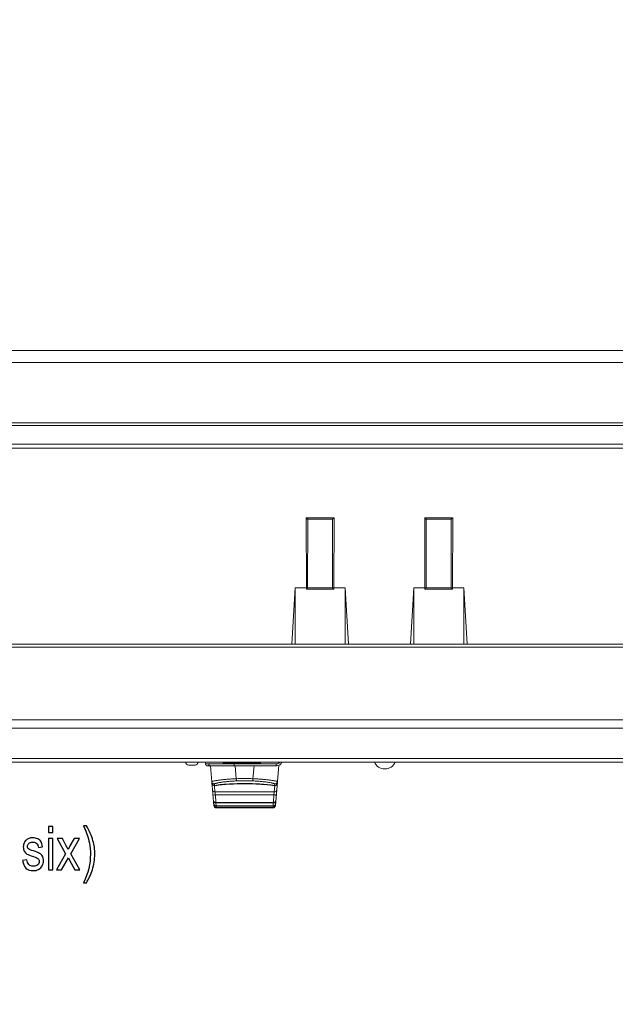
# Model space of a CAD drawing. Header units: centimetres. Extents: x -21 to 21, y -29.7 to 29.7.
# Tile 31 of 93: x 1.7 to 6.4, y -25.4 to -17.5. Entities that reach past the tile are written whole.
import ezdxf

# ---------------------------------------------------------------- set-up
doc = ezdxf.new("R2010")
doc.units = ezdxf.units.CM
doc.header["$MEASUREMENT"] = 0

msp = doc.modelspace()

# ---------------------------------------------------------------- linework, layer by layer
at = {"color": 8, "lineweight": 5}
msp.add_open_spline([(-21.00035, -29.70651), (-21.00035, -29.70651), (20.99965, -29.70651), (20.99965, -29.70651), (20.99965, -29.70651), (20.99965, 29.69349), (20.99965, 29.69349), (20.99965, 29.69349), (-21.00035, 29.69349), (-21.00035, 29.69349), (-21.00035, 29.69349), (-21.00035, -29.70651), (-21.00035, -29.70651)], degree=3, knots=[0, 0, 0, 0, 0.25, 0.25, 0.25, 0.5, 0.5, 0.5, 0.75, 0.75, 0.75, 1, 1, 1, 1], dxfattribs=at)
at = {"lineweight": 5}
for points in [[(-10.6497, -20.18963), (-10.6497, -20.18963), (9.49762, -20.18963), (9.49762, -20.18963)], [(9.1481, -20.28439), (9.1481, -20.28439), (-10.30018, -20.28439), (-10.30018, -20.28439)], [(-10.75496, -20.78963), (-10.75496, -20.78963), (9.60288, -20.78963), (9.60288, -20.78963)], [(-10.32555, -20.76858), (-10.32555, -20.76858), (9.17347, -20.76858), (9.17347, -20.76858)], [(-10.72336, -20.93963), (-10.72336, -20.93963), (9.57128, -20.93963), (9.57128, -20.93963)], [(-10.50336, -20.96963), (-10.50336, -20.96963), (9.35128, -20.96963), (9.35128, -20.96963)], [(3.96348, -22.08963), (3.96348, -22.08963), (3.96194, -21.5276), (3.96194, -21.5276)], [(3.96231, -21.5276), (3.96231, -21.5276), (4.18561, -21.5276), (4.18561, -21.5276)], [(3.9739, -21.53963), (3.9739, -21.53963), (3.96231, -21.5276), (3.96231, -21.5276)], [(3.97396, -21.53963), (3.97396, -21.53963), (3.97371, -22.08988), (3.97371, -22.08988)], [(4.17402, -21.53963), (4.17402, -21.53963), (3.9739, -21.53963), (3.9739, -21.53963)], [(4.17396, -21.53963), (4.17396, -21.53963), (4.18598, -21.5276), (4.18598, -21.5276)], [(4.17421, -22.08988), (4.17421, -22.08988), (4.17396, -21.53963), (4.17396, -21.53963)], [(4.18598, -21.5276), (4.18598, -21.5276), (4.18444, -22.08963), (4.18444, -22.08963)], [(4.91348, -22.08963), (4.91348, -22.08963), (4.91194, -21.5276), (4.91194, -21.5276)], [(4.91194, -21.5276), (4.91194, -21.5276), (4.92396, -21.53963), (4.92396, -21.53963)], [(5.13521, -21.5276), (5.13521, -21.5276), (4.91271, -21.5276), (4.91271, -21.5276)], [(4.92383, -21.53963), (4.92383, -21.53963), (5.12409, -21.53963), (5.12409, -21.53963)], [(4.92383, -22.08988), (4.92383, -22.08988), (4.92383, -21.53963), (4.92383, -21.53963)], [(5.13561, -21.5276), (5.13561, -21.5276), (5.12402, -21.53963), (5.12402, -21.53963)], [(5.12409, -21.53963), (5.12409, -21.53963), (5.12409, -22.08988), (5.12409, -22.08988)], [(5.13598, -21.5276), (5.13598, -21.5276), (5.13444, -22.08963), (5.13444, -22.08963)], [(3.84672, -22.53963), (3.84672, -22.53963), (3.87396, -22.08963), (3.87396, -22.08963)], [(3.96271, -22.08963), (3.96271, -22.08963), (3.87396, -22.08963), (3.87396, -22.08963)], [(3.87396, -22.08963), (3.87396, -22.08963), (3.87396, -22.53963), (3.87396, -22.53963)], [(3.96349, -22.1001), (3.96349, -22.1001), (3.96348, -22.08963), (3.96348, -22.08963)], [(3.97371, -22.08988), (3.97371, -22.08988), (3.96349, -22.1001), (3.96349, -22.1001)], [(4.18443, -22.1001), (4.18443, -22.1001), (3.96349, -22.1001), (3.96349, -22.1001)], [(3.97377, -22.08988), (3.97377, -22.08988), (4.17415, -22.08988), (4.17415, -22.08988)], [(4.17415, -22.08988), (4.17415, -22.08988), (4.18443, -22.1001), (4.18443, -22.1001)], [(4.18443, -22.1001), (4.18444, -22.09661), (4.18481, -22.09312), (4.18481, -22.08963)], [(4.27396, -22.08963), (4.27396, -22.08963), (4.18521, -22.08963), (4.18521, -22.08963)], [(4.27396, -22.08963), (4.27396, -22.08963), (4.3012, -22.53963), (4.3012, -22.53963)], [(4.27396, -22.53963), (4.27396, -22.53963), (4.27396, -22.08963), (4.27396, -22.08963)], [(4.79672, -22.53963), (4.79672, -22.53963), (4.82396, -22.08963), (4.82396, -22.08963)], [(4.91271, -22.08963), (4.91271, -22.08963), (4.82396, -22.08963), (4.82396, -22.08963)], [(4.82396, -22.08963), (4.82396, -22.08963), (4.82396, -22.53963), (4.82396, -22.53963)], [(4.91349, -22.1001), (4.91349, -22.1001), (4.91348, -22.08963), (4.91348, -22.08963)], [(4.91349, -22.1001), (4.91349, -22.1001), (4.92377, -22.08988), (4.92377, -22.08988)], [(5.13443, -22.1001), (5.13443, -22.1001), (4.91349, -22.1001), (4.91349, -22.1001)], [(5.12409, -22.08988), (5.12409, -22.08988), (4.92383, -22.08988), (4.92383, -22.08988)], [(5.13443, -22.1001), (5.13443, -22.1001), (5.12421, -22.08988), (5.12421, -22.08988)], [(5.13443, -22.1001), (5.13444, -22.09661), (5.13481, -22.09312), (5.13481, -22.08963)], [(5.22396, -22.08963), (5.22396, -22.08963), (5.13521, -22.08963), (5.13521, -22.08963)], [(5.22396, -22.08963), (5.22396, -22.08963), (5.2512, -22.53963), (5.2512, -22.53963)], [(5.22396, -22.53963), (5.22396, -22.53963), (5.22396, -22.08963), (5.22396, -22.08963)], [(-9.93272, -22.53963), (-9.93272, -22.53963), (8.78064, -22.53963), (8.78064, -22.53963)], [(8.7636, -22.56463), (8.7636, -22.56463), (-9.91568, -22.56463), (-9.91568, -22.56463)], [(-9.23615, -23.14522), (-9.23615, -23.14522), (8.08407, -23.14522), (8.08407, -23.14522)], [(8.08206, -23.21251), (8.08206, -23.21251), (-9.23413, -23.21251), (-9.23413, -23.21251)], [(-9.52757, -23.48463), (-9.52757, -23.48463), (8.37549, -23.48463), (8.37549, -23.48463)], [(-9.23413, -23.45717), (-9.23413, -23.45717), (8.08206, -23.45717), (8.08206, -23.45717)], [(3.15533, -23.49963), (3.15533, -23.49963), (3.15533, -23.48463), (3.15533, -23.48463)], [(3.29628, -23.49463), (3.29628, -23.49463), (3.29628, -23.48463), (3.29628, -23.48463)], [(3.29628, -23.49463), (3.29628, -23.49463), (3.59628, -23.49463), (3.59628, -23.49463)], [(3.38533, -23.51463), (3.38533, -23.51463), (3.38533, -23.49463), (3.38533, -23.49463)], [(3.44628, -23.48463), (3.44628, -23.48463), (3.44628, -23.49463), (3.44628, -23.49463)], [(3.59628, -23.49463), (3.59628, -23.49463), (3.59628, -23.48463), (3.59628, -23.48463)], [(3.72232, -23.49962), (3.72894, -23.49961), (3.7358, -23.49758), (3.74136, -23.49398)], [(3.74136, -23.49398), (3.74316, -23.49282), (3.74485, -23.49149), (3.74641, -23.49001)], [(3.76211, -23.4949), (3.75777, -23.50061), (3.75203, -23.50547), (3.74568, -23.50881)], [(3.74641, -23.49001), (3.74812, -23.48838), (3.74967, -23.48657), (3.75102, -23.48463)], [(3.76211, -23.4949), (3.7644, -23.49188), (3.76634, -23.48862), (3.76789, -23.48517)], [(3.02146, -23.50963), (3.02146, -23.50963), (3.07146, -23.50963), (3.07146, -23.50963)], [(3.15533, -23.49963), (3.15533, -23.49963), (3.60999, -23.49963), (3.60999, -23.49963)], [(3.72232, -23.51463), (3.72232, -23.51463), (3.17033, -23.51463), (3.17033, -23.51463)], [(3.19406, -23.51463), (3.19406, -23.51463), (3.222, -23.83397), (3.222, -23.83397)], [(3.40231, -23.61764), (3.40231, -23.61764), (3.3933, -23.51463), (3.3933, -23.51463)], [(3.54442, -23.51463), (3.54442, -23.51463), (3.5354, -23.61765), (3.5354, -23.61765)], [(3.60999, -23.49963), (3.60999, -23.49963), (3.72232, -23.49962), (3.72232, -23.49962)], [(3.71572, -23.83397), (3.71572, -23.83397), (3.74413, -23.5092), (3.74413, -23.5092)], [(3.72232, -23.49962), (3.72232, -23.49962), (3.72232, -23.51463), (3.72232, -23.51463)], [(3.72232, -23.51461), (3.7235, -23.51461), (3.72469, -23.51457), (3.72588, -23.51448)], [(3.74568, -23.50881), (3.7396, -23.51201), (3.73273, -23.51397), (3.72588, -23.51448)], [(3.5354, -23.61765), (3.49105, -23.61615), (3.44666, -23.61615), (3.40231, -23.61765)], [(3.53474, -23.63586), (3.49083, -23.6344), (3.44688, -23.6344), (3.40297, -23.63585)], [(3.23129, -23.67345), (3.22971, -23.67368), (3.22813, -23.67391), (3.22655, -23.67415)], [(3.22655, -23.67415), (3.22655, -23.67415), (3.23094, -23.72403), (3.23094, -23.72403)], [(3.22844, -23.66799), (3.22852, -23.66906), (3.2286, -23.67013), (3.22868, -23.6712)], [(3.23094, -23.72403), (3.23094, -23.72403), (3.70677, -23.72403), (3.70677, -23.72403)], [(3.70677, -23.72403), (3.70677, -23.72403), (3.70287, -23.74624), (3.70287, -23.74624)], [(3.71113, -23.67453), (3.70953, -23.67429), (3.70794, -23.67405), (3.70635, -23.67382)], [(3.71113, -23.67453), (3.71113, -23.67453), (3.70677, -23.72403), (3.70677, -23.72403)], [(3.70898, -23.67157), (3.70907, -23.67043), (3.70915, -23.66928), (3.70923, -23.66813)], [(3.71006, -23.65956), (3.71006, -23.65956), (3.70923, -23.66813), (3.70923, -23.66813)], [(3.21818, -23.79036), (3.21908, -23.80069), (3.22773, -23.80861), (3.2381, -23.80861)], [(3.21904, -23.80016), (3.21911, -23.801), (3.21924, -23.80185), (3.21942, -23.80268)], [(3.23799, -23.81149), (3.23594, -23.81155), (3.23388, -23.81146), (3.23185, -23.81116)], [(3.70288, -23.74624), (3.70288, -23.74624), (3.23483, -23.74624), (3.23483, -23.74624)], [(3.23483, -23.74624), (3.23483, -23.74624), (3.2381, -23.80861), (3.2381, -23.80861)], [(3.23799, -23.81149), (3.23839, -23.81147), (3.23879, -23.81145), (3.23919, -23.81143)], [(3.69961, -23.80861), (3.69961, -23.80861), (3.2381, -23.80861), (3.2381, -23.80861)], [(3.23919, -23.81143), (3.23919, -23.81143), (3.23869, -23.80861), (3.23869, -23.80861)], [(3.23919, -23.81143), (3.23919, -23.81143), (3.69853, -23.81143), (3.69853, -23.81143)], [(3.23919, -23.81143), (3.23919, -23.81143), (3.24044, -23.83533), (3.24044, -23.83533)], [(3.69727, -23.83533), (3.69727, -23.83533), (3.69853, -23.81143), (3.69853, -23.81143)], [(3.69906, -23.80835), (3.69906, -23.80835), (3.69853, -23.81143), (3.69853, -23.81143)], [(3.69904, -23.80851), (3.69904, -23.80851), (3.69853, -23.81143), (3.69853, -23.81143)], [(3.69853, -23.81143), (3.69892, -23.81145), (3.69932, -23.81147), (3.69972, -23.81149)], [(3.69961, -23.80861), (3.69961, -23.80861), (3.70288, -23.74624), (3.70288, -23.74624)], [(3.69961, -23.80861), (3.70998, -23.80861), (3.71863, -23.80069), (3.71953, -23.79036)], [(3.69972, -23.81149), (3.70177, -23.81155), (3.70383, -23.81146), (3.70586, -23.81116)], [(3.7172, -23.81697), (3.7172, -23.81697), (3.71845, -23.80273), (3.71845, -23.80273)], [(3.71829, -23.80267), (3.71847, -23.80184), (3.7186, -23.801), (3.71867, -23.80016)], [(3.22052, -23.81707), (3.22142, -23.8274), (3.23007, -23.83533), (3.24044, -23.83533)], [(3.22147, -23.82793), (3.22147, -23.82793), (3.2214, -23.82713), (3.2214, -23.82713)], [(3.22197, -23.83364), (3.22197, -23.83364), (3.22151, -23.82837), (3.22151, -23.82837)], [(3.22151, -23.82837), (3.22241, -23.8387), (3.23106, -23.84663), (3.24143, -23.84663)], [(3.222, -23.83397), (3.2229, -23.8443), (3.23155, -23.85223), (3.24192, -23.85223)], [(3.69727, -23.83533), (3.69727, -23.83533), (3.24044, -23.83533), (3.24044, -23.83533)], [(3.24084, -23.83533), (3.24084, -23.83533), (3.24143, -23.84663), (3.24143, -23.84663)], [(3.24085, -23.83553), (3.24085, -23.83553), (3.24143, -23.84663), (3.24143, -23.84663)], [(3.69628, -23.84663), (3.69628, -23.84663), (3.24143, -23.84663), (3.24143, -23.84663)], [(3.24163, -23.84663), (3.24163, -23.84663), (3.24169, -23.84777), (3.24169, -23.84777)], [(3.24164, -23.84685), (3.24164, -23.84685), (3.24192, -23.85223), (3.24192, -23.85223)], [(3.24169, -23.84777), (3.24169, -23.84777), (3.24192, -23.85223), (3.24192, -23.85223)], [(3.69579, -23.85223), (3.69579, -23.85223), (3.24192, -23.85223), (3.24192, -23.85223)], [(3.69579, -23.85223), (3.70616, -23.85223), (3.71481, -23.8443), (3.71572, -23.83397)], [(3.69579, -23.85223), (3.69579, -23.85223), (3.69609, -23.84662), (3.69609, -23.84662)], [(3.69628, -23.84663), (3.70665, -23.84663), (3.7153, -23.8387), (3.71621, -23.82837)], [(3.69628, -23.84663), (3.69628, -23.84663), (3.69688, -23.83533), (3.69688, -23.83533)], [(3.69727, -23.83533), (3.70764, -23.83533), (3.71629, -23.8274), (3.7172, -23.81707)], [(3.71574, -23.83373), (3.71574, -23.83373), (3.71621, -23.82837), (3.71621, -23.82837)], [(3.71622, -23.82821), (3.71622, -23.82821), (3.71719, -23.81708), (3.71719, -23.81708)]]:
    msp.add_open_spline(points, degree=3, dxfattribs=at)
for points, knots in [([(2.99646, -23.48463), (2.99646, -23.49126), (2.99909, -23.49762), (3.00378, -23.50231), (3.00847, -23.50699), (3.01483, -23.50963), (3.02146, -23.50963)], [0, 0, 0, 0, 0.5, 0.5, 0.5, 1, 1, 1, 1]), ([(3.07146, -23.50963), (3.07809, -23.50963), (3.08445, -23.50699), (3.08914, -23.50231), (3.09383, -23.49762), (3.09646, -23.49126), (3.09646, -23.48463)], [0, 0, 0, 0, 0.5, 0.5, 0.5, 1, 1, 1, 1]), ([(4.50811, -23.48476), (4.52267, -23.51809), (4.55559, -23.53963), (4.59196, -23.53963), (4.62833, -23.53963), (4.66125, -23.51809), (4.67581, -23.48476)], [0, 0, 0, 0, 0.5, 0.5, 0.5, 1, 1, 1, 1]), ([(3.15533, -23.49963), (3.15533, -23.50791), (3.16205, -23.51463), (3.17033, -23.51463), (3.17862, -23.51463), (3.18533, -23.50791), (3.18533, -23.49963)], [0, 0, 0, 0, 0.5, 0.5, 0.5, 1, 1, 1, 1]), ([(3.20514, -23.64134), (3.20513, -23.6412), (3.20524, -23.64106), (3.20535, -23.64095), (3.20555, -23.64075), (3.20579, -23.64062), (3.20602, -23.6405), (3.20689, -23.64007), (3.20783, -23.63974), (3.20877, -23.63944), (3.2103, -23.63895), (3.21183, -23.63854), (3.21337, -23.63815), (3.21549, -23.63763), (3.21763, -23.63714), (3.21977, -23.63669), (3.22248, -23.63611), (3.22519, -23.63557), (3.22791, -23.63505), (3.23118, -23.63444), (3.23446, -23.63385), (3.23773, -23.6333), (3.24153, -23.63265), (3.24534, -23.63204), (3.24915, -23.63145), (3.25344, -23.63079), (3.25774, -23.63016), (3.26205, -23.62955), (3.27197, -23.62817), (3.2819, -23.62693), (3.29185, -23.6258), (3.30324, -23.62451), (3.31464, -23.62338), (3.32606, -23.62239), (3.33848, -23.6213), (3.35092, -23.62038), (3.36337, -23.6196), (3.37634, -23.61879), (3.38932, -23.61814), (3.40231, -23.61764)], [0, 0, 0, 0, 0.0769231, 0.0769231, 0.0769231, 0.1538462, 0.1538462, 0.1538462, 0.2307692, 0.2307692, 0.2307692, 0.3076923, 0.3076923, 0.3076923, 0.3846154, 0.3846154, 0.3846154, 0.4615385, 0.4615385, 0.4615385, 0.5384615, 0.5384615, 0.5384615, 0.6153846, 0.6153846, 0.6153846, 0.6923077, 0.6923077, 0.6923077, 0.7692308, 0.7692308, 0.7692308, 0.8461538, 0.8461538, 0.8461538, 0.9230769, 0.9230769, 0.9230769, 1, 1, 1, 1]), ([(3.22763, -23.65941), (3.22509, -23.65974), (3.22247, -23.65957), (3.21997, -23.65891), (3.21726, -23.6582), (3.21471, -23.65691), (3.21253, -23.65516), (3.21035, -23.65341), (3.20854, -23.6512), (3.20726, -23.6487), (3.20609, -23.64641), (3.20537, -23.64389), (3.20514, -23.64134)], [0, 0, 0, 0, 0.25, 0.25, 0.25, 0.5, 0.5, 0.5, 0.75, 0.75, 0.75, 1, 1, 1, 1]), ([(3.22868, -23.6712), (3.22603, -23.67155), (3.22328, -23.67135), (3.22069, -23.67063), (3.2181, -23.6699), (3.21566, -23.66865), (3.21357, -23.66697), (3.21148, -23.66529), (3.20972, -23.66318), (3.20846, -23.66081), (3.20719, -23.65843), (3.20641, -23.65579), (3.20618, -23.65314)], [0, 0, 0, 0, 0.25, 0.25, 0.25, 0.5, 0.5, 0.5, 0.75, 0.75, 0.75, 1, 1, 1, 1]), ([(3.22763, -23.65941), (3.22759, -23.65899), (3.228, -23.65868), (3.22839, -23.65841), (3.22923, -23.65784), (3.22999, -23.65752), (3.2308, -23.65721), (3.23208, -23.65671), (3.23347, -23.65624), (3.23485, -23.65582), (3.23674, -23.65523), (3.23861, -23.65473), (3.2405, -23.65426), (3.24288, -23.65366), (3.24529, -23.65309), (3.24771, -23.65256), (3.2506, -23.65192), (3.2535, -23.65132), (3.25641, -23.65075), (3.26357, -23.64935), (3.27076, -23.64812), (3.27797, -23.647), (3.28678, -23.64562), (3.29561, -23.64441), (3.30446, -23.64332), (3.31459, -23.64207), (3.32475, -23.64099), (3.33491, -23.64005), (3.34599, -23.63904), (3.35709, -23.6382), (3.3682, -23.63751), (3.37978, -23.63679), (3.39137, -23.63624), (3.40297, -23.63585)], [0, 0, 0, 0, 0.0909091, 0.0909091, 0.0909091, 0.1818182, 0.1818182, 0.1818182, 0.2727273, 0.2727273, 0.2727273, 0.3636364, 0.3636364, 0.3636364, 0.4545455, 0.4545455, 0.4545455, 0.5454545, 0.5454545, 0.5454545, 0.6363636, 0.6363636, 0.6363636, 0.7272727, 0.7272727, 0.7272727, 0.8181818, 0.8181818, 0.8181818, 0.9090909, 0.9090909, 0.9090909, 1, 1, 1, 1]), ([(3.40297, -23.63585), (3.40292, -23.63534), (3.40291, -23.63483), (3.4029, -23.63431), (3.40286, -23.63297), (3.4028, -23.63162), (3.40275, -23.63027), (3.40257, -23.62607), (3.40245, -23.62185), (3.40231, -23.61765)], [0, 0, 0, 0, 0.3333333, 0.3333333, 0.3333333, 0.6666667, 0.6666667, 0.6666667, 1, 1, 1, 1]), ([(3.53474, -23.63586), (3.53478, -23.63537), (3.5348, -23.63488), (3.53481, -23.63439), (3.53485, -23.63308), (3.53491, -23.63176), (3.53496, -23.63045), (3.53513, -23.62618), (3.53526, -23.62191), (3.5354, -23.61765)], [0, 0, 0, 0, 0.3333333, 0.3333333, 0.3333333, 0.6666667, 0.6666667, 0.6666667, 1, 1, 1, 1]), ([(3.53474, -23.63586), (3.54634, -23.63625), (3.55793, -23.6368), (3.56951, -23.63752), (3.58062, -23.63821), (3.59172, -23.63905), (3.6028, -23.64007), (3.61297, -23.64101), (3.62312, -23.6421), (3.63325, -23.64335), (3.6421, -23.64444), (3.65093, -23.64566), (3.65974, -23.64705), (3.66695, -23.64818), (3.67414, -23.64942), (3.68129, -23.65083), (3.6842, -23.6514), (3.6871, -23.652), (3.68999, -23.65265), (3.6924, -23.65318), (3.69481, -23.65375), (3.6972, -23.65436), (3.69909, -23.65484), (3.70096, -23.65535), (3.70285, -23.65593), (3.70422, -23.65636), (3.70561, -23.65684), (3.70689, -23.65734), (3.7077, -23.65766), (3.70847, -23.65798), (3.7093, -23.65856), (3.70969, -23.65883), (3.7101, -23.65915), (3.71005, -23.65957)], [0, 0, 0, 0, 0.0909091, 0.0909091, 0.0909091, 0.1818182, 0.1818182, 0.1818182, 0.2727273, 0.2727273, 0.2727273, 0.3636364, 0.3636364, 0.3636364, 0.4545455, 0.4545455, 0.4545455, 0.5454545, 0.5454545, 0.5454545, 0.6363636, 0.6363636, 0.6363636, 0.7272727, 0.7272727, 0.7272727, 0.8181818, 0.8181818, 0.8181818, 0.9090909, 0.9090909, 0.9090909, 1, 1, 1, 1]), ([(3.73256, -23.6415), (3.73257, -23.64135), (3.73246, -23.64122), (3.73235, -23.64111), (3.73215, -23.6409), (3.73192, -23.64077), (3.73168, -23.64065), (3.73082, -23.64021), (3.72988, -23.63988), (3.72893, -23.63957), (3.72741, -23.63908), (3.72588, -23.63866), (3.72434, -23.63827), (3.72222, -23.63774), (3.72008, -23.63725), (3.71794, -23.63679), (3.71523, -23.63621), (3.71252, -23.63566), (3.7098, -23.63515), (3.70653, -23.63452), (3.70326, -23.63394), (3.69998, -23.63337), (3.69618, -23.63272), (3.69238, -23.6321), (3.68857, -23.63151), (3.68428, -23.63085), (3.67997, -23.63021), (3.67567, -23.62961), (3.66575, -23.62821), (3.65581, -23.62696), (3.64586, -23.62583), (3.63447, -23.62454), (3.62307, -23.62341), (3.61165, -23.62241), (3.59922, -23.62132), (3.58678, -23.62039), (3.57434, -23.61961), (3.56137, -23.6188), (3.54839, -23.61815), (3.5354, -23.61765)], [0, 0, 0, 0, 0.0769231, 0.0769231, 0.0769231, 0.1538462, 0.1538462, 0.1538462, 0.2307692, 0.2307692, 0.2307692, 0.3076923, 0.3076923, 0.3076923, 0.3846154, 0.3846154, 0.3846154, 0.4615385, 0.4615385, 0.4615385, 0.5384615, 0.5384615, 0.5384615, 0.6153846, 0.6153846, 0.6153846, 0.6923077, 0.6923077, 0.6923077, 0.7692308, 0.7692308, 0.7692308, 0.8461538, 0.8461538, 0.8461538, 0.9230769, 0.9230769, 0.9230769, 1, 1, 1, 1]), ([(3.70898, -23.67157), (3.71163, -23.67192), (3.71439, -23.67173), (3.71698, -23.671), (3.71958, -23.67028), (3.72201, -23.66902), (3.72411, -23.66734), (3.72621, -23.66566), (3.72796, -23.66355), (3.72923, -23.66117), (3.7305, -23.6588), (3.73128, -23.65615), (3.73151, -23.65349)], [0, 0, 0, 0, 0.25, 0.25, 0.25, 0.5, 0.5, 0.5, 0.75, 0.75, 0.75, 1, 1, 1, 1]), ([(3.71006, -23.65957), (3.71259, -23.6599), (3.71522, -23.65973), (3.71771, -23.65908), (3.72043, -23.65837), (3.72298, -23.65708), (3.72516, -23.65533), (3.72735, -23.65358), (3.72915, -23.65136), (3.73043, -23.64887), (3.73161, -23.64658), (3.73233, -23.64405), (3.73255, -23.6415)], [0, 0, 0, 0, 0.25, 0.25, 0.25, 0.5, 0.5, 0.5, 0.75, 0.75, 0.75, 1, 1, 1, 1]), ([(3.22655, -23.67415), (3.2218, -23.67424), (3.21676, -23.67272), (3.21298, -23.66975), (3.21118, -23.66833), (3.20966, -23.66659), (3.20856, -23.66459), (3.2075, -23.66267), (3.20682, -23.66051), (3.20663, -23.65833)], [0, 0, 0, 0, 0.3333333, 0.3333333, 0.3333333, 0.6666667, 0.6666667, 0.6666667, 1, 1, 1, 1]), ([(3.23094, -23.72403), (3.2262, -23.72414), (3.22116, -23.72267), (3.21736, -23.71973), (3.21557, -23.71835), (3.21405, -23.71664), (3.21295, -23.71467), (3.21189, -23.71279), (3.21121, -23.71066), (3.21102, -23.70852)], [0, 0, 0, 0, 0.3333333, 0.3333333, 0.3333333, 0.6666667, 0.6666667, 0.6666667, 1, 1, 1, 1]), ([(3.22655, -23.67415), (3.22683, -23.67345), (3.22713, -23.67276), (3.22759, -23.67214), (3.22789, -23.67174), (3.22826, -23.67136), (3.22872, -23.6712)], [0, 0, 0, 0, 0.5, 0.5, 0.5, 1, 1, 1, 1]), ([(3.22844, -23.66799), (3.22837, -23.66729), (3.22831, -23.66659), (3.22825, -23.6659), (3.22806, -23.66373), (3.22786, -23.66156), (3.22762, -23.6594)], [0, 0, 0, 0, 0.5, 0.5, 0.5, 1, 1, 1, 1]), ([(3.22868, -23.67121), (3.24825, -23.66838), (3.26789, -23.66594), (3.28757, -23.66402), (3.30755, -23.66209), (3.32757, -23.66069), (3.34761, -23.65962), (3.36778, -23.65854), (3.38797, -23.65778), (3.40816, -23.65722), (3.42839, -23.65667), (3.44864, -23.65632), (3.46888, -23.65633), (3.48912, -23.65635), (3.50936, -23.65674), (3.5296, -23.65732), (3.54978, -23.65791), (3.56996, -23.6587), (3.59012, -23.65981), (3.61016, -23.66091), (3.63017, -23.66233), (3.65014, -23.6643), (3.66981, -23.66624), (3.68943, -23.66872), (3.70898, -23.67157)], [0, 0, 0, 0, 0.125, 0.125, 0.125, 0.25, 0.25, 0.25, 0.375, 0.375, 0.375, 0.5, 0.5, 0.5, 0.625, 0.625, 0.625, 0.75, 0.75, 0.75, 0.875, 0.875, 0.875, 1, 1, 1, 1]), ([(3.23129, -23.67345), (3.23108, -23.67312), (3.23087, -23.67282), (3.23062, -23.67251), (3.23012, -23.67189), (3.22947, -23.67125), (3.2287, -23.67121)], [0, 0, 0, 0, 0.5, 0.5, 0.5, 1, 1, 1, 1]), ([(3.23485, -23.74624), (3.23448, -23.74411), (3.23409, -23.74199), (3.23371, -23.73986), (3.23277, -23.73459), (3.23186, -23.72931), (3.23094, -23.72403)], [0, 0, 0, 0, 0.5, 0.5, 0.5, 1, 1, 1, 1]), ([(3.23129, -23.67345), (3.25063, -23.67064), (3.27004, -23.6682), (3.28949, -23.6663), (3.30925, -23.66437), (3.32905, -23.66298), (3.34888, -23.66192), (3.36883, -23.66084), (3.3888, -23.66009), (3.40878, -23.65953), (3.42881, -23.65898), (3.44884, -23.65863), (3.46887, -23.65865), (3.4889, -23.65867), (3.50893, -23.65905), (3.52895, -23.65963), (3.54892, -23.66022), (3.56889, -23.661), (3.58884, -23.6621), (3.60865, -23.6632), (3.62845, -23.66461), (3.6482, -23.66658), (3.66763, -23.66851), (3.68702, -23.67097), (3.70635, -23.67382)], [0, 0, 0, 0, 0.125, 0.125, 0.125, 0.25, 0.25, 0.25, 0.375, 0.375, 0.375, 0.5, 0.5, 0.5, 0.625, 0.625, 0.625, 0.75, 0.75, 0.75, 0.875, 0.875, 0.875, 1, 1, 1, 1]), ([(3.70899, -23.67158), (3.70877, -23.67158), (3.70855, -23.67165), (3.70835, -23.67174), (3.70746, -23.67213), (3.70686, -23.67301), (3.70635, -23.67382)], [0, 0, 0, 0, 0.5, 0.5, 0.5, 1, 1, 1, 1]), ([(3.70677, -23.72403), (3.71152, -23.72414), (3.71655, -23.72267), (3.72035, -23.71973), (3.72215, -23.71835), (3.72366, -23.71664), (3.72477, -23.71467), (3.72583, -23.71279), (3.7265, -23.71066), (3.72669, -23.70852)], [0, 0, 0, 0, 0.3333333, 0.3333333, 0.3333333, 0.6666667, 0.6666667, 0.6666667, 1, 1, 1, 1]), ([(3.70893, -23.67157), (3.7094, -23.67173), (3.70977, -23.67211), (3.71007, -23.67252), (3.71054, -23.67314), (3.71085, -23.67383), (3.71113, -23.67453)], [0, 0, 0, 0, 0.5, 0.5, 0.5, 1, 1, 1, 1]), ([(3.71113, -23.67453), (3.71588, -23.67463), (3.72092, -23.67311), (3.7247, -23.67013), (3.7265, -23.66871), (3.72802, -23.66697), (3.72912, -23.66498), (3.73018, -23.66305), (3.73086, -23.66089), (3.73105, -23.65872)], [0, 0, 0, 0, 0.3333333, 0.3333333, 0.3333333, 0.6666667, 0.6666667, 0.6666667, 1, 1, 1, 1]), ([(3.23483, -23.74624), (3.23224, -23.74645), (3.22966, -23.74679), (3.2271, -23.74726), (3.2249, -23.74766), (3.22272, -23.74817), (3.22059, -23.7489), (3.21974, -23.74918), (3.2189, -23.74951), (3.21811, -23.74987), (3.21749, -23.75015), (3.2169, -23.75045), (3.2163, -23.75089), (3.21558, -23.75141), (3.21483, -23.75211), (3.21491, -23.75293)], [0, 0, 0, 0, 0.2, 0.2, 0.2, 0.4, 0.4, 0.4, 0.6, 0.6, 0.6, 0.8, 0.8, 0.8, 1, 1, 1, 1]), ([(3.23185, -23.81116), (3.23014, -23.81092), (3.22844, -23.81053), (3.2268, -23.80996), (3.22538, -23.80946), (3.22401, -23.80882), (3.22277, -23.80796), (3.22178, -23.80727), (3.22087, -23.80645), (3.22022, -23.80543), (3.2197, -23.80462), (3.21935, -23.80368), (3.21926, -23.80273)], [0, 0, 0, 0, 0.25, 0.25, 0.25, 0.5, 0.5, 0.5, 0.75, 0.75, 0.75, 1, 1, 1, 1]), ([(3.70288, -23.74624), (3.70547, -23.74645), (3.70806, -23.74679), (3.71061, -23.74726), (3.71281, -23.74766), (3.71499, -23.74817), (3.71712, -23.74889), (3.71797, -23.74918), (3.71881, -23.74951), (3.7196, -23.74987), (3.72022, -23.75015), (3.72081, -23.75045), (3.72141, -23.75089), (3.72213, -23.75141), (3.72288, -23.75211), (3.72281, -23.75293)], [0, 0, 0, 0, 0.2, 0.2, 0.2, 0.4, 0.4, 0.4, 0.6, 0.6, 0.6, 0.8, 0.8, 0.8, 1, 1, 1, 1]), ([(3.70586, -23.81116), (3.70757, -23.81092), (3.70927, -23.81053), (3.71091, -23.80996), (3.71233, -23.80946), (3.7137, -23.80882), (3.71494, -23.80796), (3.71593, -23.80727), (3.71684, -23.80645), (3.71749, -23.80543), (3.71801, -23.80462), (3.71837, -23.80368), (3.71845, -23.80273)], [0, 0, 0, 0, 0.25, 0.25, 0.25, 0.5, 0.5, 0.5, 0.75, 0.75, 0.75, 1, 1, 1, 1])]:
    msp.add_open_spline(points, degree=3, knots=knots, dxfattribs=at)
at = {"color": 8}
for points, knots in [([(1.89772, -24.04941), (1.89772, -24.04941), (1.89772, -24.0008), (1.89772, -24.0008), (1.89772, -24.0008), (1.93194, -24.0008), (1.93194, -24.0008), (1.93194, -24.0008), (1.93194, -24.04941), (1.93194, -24.04941), (1.93194, -24.04941), (1.89772, -24.04941), (1.89772, -24.04941)], [0, 0, 0, 0, 0.25, 0.25, 0.25, 0.5, 0.5, 0.5, 0.75, 0.75, 0.75, 1, 1, 1, 1]), ([(2.20111, -24.45093), (2.20111, -24.45093), (2.17661, -24.45093), (2.17661, -24.45093), (2.21446, -24.37502), (2.23339, -24.29902), (2.23339, -24.22295), (2.23339, -24.19321), (2.23067, -24.16372), (2.22522, -24.13447), (2.22095, -24.11074), (2.21492, -24.08797), (2.2072, -24.0661), (2.20228, -24.05192), (2.19204, -24.02818), (2.17661, -23.99496), (2.17661, -23.99496), (2.20111, -23.99496), (2.20111, -23.99496), (2.22483, -24.03466), (2.2424, -24.07452), (2.25381, -24.11454), (2.26353, -24.14898), (2.26839, -24.18503), (2.26839, -24.2227), (2.26839, -24.2654), (2.26184, -24.30672), (2.24875, -24.34658), (2.23572, -24.38644), (2.21984, -24.4212), (2.20111, -24.45093)], [0, 0, 0, 0, 0.1, 0.1, 0.1, 0.2, 0.2, 0.2, 0.3, 0.3, 0.3, 0.4, 0.4, 0.4, 0.5, 0.5, 0.5, 0.6, 0.6, 0.6, 0.7, 0.7, 0.7, 0.8, 0.8, 0.8, 0.9, 0.9, 0.9, 1, 1, 1, 1]), ([(1.68966, -24.2735), (1.68966, -24.2735), (1.7235, -24.2667), (1.7235, -24.2667), (1.72538, -24.28363), (1.73069, -24.29659), (1.73938, -24.30567), (1.74806, -24.31466), (1.76025, -24.3192), (1.7758, -24.3192), (1.79155, -24.3192), (1.80322, -24.31523), (1.81087, -24.3072), (1.81845, -24.29927), (1.82227, -24.28987), (1.82227, -24.27909), (1.82227, -24.26945), (1.81884, -24.26183), (1.81203, -24.25633), (1.80724, -24.25252), (1.79557, -24.24774), (1.77703, -24.24182), (1.75201, -24.23396), (1.73471, -24.22716), (1.72499, -24.22141), (1.71533, -24.21557), (1.70801, -24.20763), (1.70302, -24.19743), (1.69802, -24.1873), (1.6955, -24.17604), (1.6955, -24.16372), (1.6955, -24.15246), (1.69757, -24.14209), (1.70165, -24.13253), (1.7058, -24.12297), (1.71138, -24.11503), (1.71844, -24.10871), (1.72376, -24.10385), (1.73102, -24.09972), (1.74015, -24.09632), (1.74936, -24.09291), (1.75914, -24.09121), (1.76964, -24.09121), (1.78546, -24.09121), (1.79933, -24.09405), (1.81125, -24.0998), (1.82325, -24.10547), (1.83206, -24.11325), (1.83776, -24.12297), (1.8434, -24.13277), (1.84736, -24.14582), (1.8495, -24.16218), (1.8495, -24.16218), (1.81605, -24.16802), (1.81605, -24.16802), (1.81456, -24.15489), (1.81015, -24.1446), (1.80289, -24.13723), (1.79563, -24.12986), (1.78539, -24.12621), (1.77211, -24.12621), (1.75649, -24.12621), (1.74527, -24.12945), (1.7386, -24.13593), (1.73192, -24.14241), (1.72855, -24.15003), (1.72855, -24.1587), (1.72855, -24.16421), (1.72991, -24.16923), (1.7327, -24.17369), (1.73549, -24.17822), (1.73983, -24.18203), (1.74579, -24.18503), (1.74923, -24.18665), (1.75921, -24.1903), (1.77593, -24.19597), (1.80004, -24.20399), (1.81689, -24.21063), (1.82649, -24.21574), (1.83608, -24.22084), (1.8436, -24.22837), (1.84904, -24.2381), (1.85455, -24.2479), (1.85727, -24.26005), (1.85727, -24.27464), (1.85727, -24.28881), (1.85397, -24.30218), (1.84729, -24.31474), (1.84062, -24.3273), (1.83102, -24.33702), (1.81851, -24.34391), (1.80594, -24.35079), (1.79175, -24.3542), (1.77593, -24.3542), (1.74975, -24.3542), (1.72972, -24.34739), (1.71598, -24.33386), (1.70224, -24.32025), (1.69349, -24.30016), (1.68966, -24.2735)], [0, 0, 0, 0, 0.030303, 0.030303, 0.030303, 0.0606061, 0.0606061, 0.0606061, 0.0909091, 0.0909091, 0.0909091, 0.1212121, 0.1212121, 0.1212121, 0.1515152, 0.1515152, 0.1515152, 0.1818182, 0.1818182, 0.1818182, 0.2121212, 0.2121212, 0.2121212, 0.2424242, 0.2424242, 0.2424242, 0.2727273, 0.2727273, 0.2727273, 0.3030303, 0.3030303, 0.3030303, 0.3333333, 0.3333333, 0.3333333, 0.3636364, 0.3636364, 0.3636364, 0.3939394, 0.3939394, 0.3939394, 0.4242424, 0.4242424, 0.4242424, 0.4545455, 0.4545455, 0.4545455, 0.4848485, 0.4848485, 0.4848485, 0.5151515, 0.5151515, 0.5151515, 0.5454545, 0.5454545, 0.5454545, 0.5757576, 0.5757576, 0.5757576, 0.6060606, 0.6060606, 0.6060606, 0.6363636, 0.6363636, 0.6363636, 0.6666667, 0.6666667, 0.6666667, 0.6969697, 0.6969697, 0.6969697, 0.7272727, 0.7272727, 0.7272727, 0.7575758, 0.7575758, 0.7575758, 0.7878788, 0.7878788, 0.7878788, 0.8181818, 0.8181818, 0.8181818, 0.8484848, 0.8484848, 0.8484848, 0.8787879, 0.8787879, 0.8787879, 0.9090909, 0.9090909, 0.9090909, 0.9393939, 0.9393939, 0.9393939, 0.969697, 0.969697, 0.969697, 1, 1, 1, 1]), ([(1.89772, -24.34885), (1.89772, -24.34885), (1.89772, -24.09656), (1.89772, -24.09656), (1.89772, -24.09656), (1.93194, -24.09656), (1.93194, -24.09656), (1.93194, -24.09656), (1.93194, -24.34885), (1.93194, -24.34885), (1.93194, -24.34885), (1.89772, -24.34885), (1.89772, -24.34885)], [0, 0, 0, 0, 0.25, 0.25, 0.25, 0.5, 0.5, 0.5, 0.75, 0.75, 0.75, 1, 1, 1, 1]), ([(1.96078, -24.34885), (1.96078, -24.34885), (2.03448, -24.21817), (2.03448, -24.21817), (2.03448, -24.21817), (1.96623, -24.09656), (1.96623, -24.09656), (1.96623, -24.09656), (2.00829, -24.09656), (2.00829, -24.09656), (2.00829, -24.09656), (2.04018, -24.15611), (2.04018, -24.15611), (2.04608, -24.16729), (2.05074, -24.17636), (2.05405, -24.18349), (2.05982, -24.17336), (2.06494, -24.16421), (2.06954, -24.15603), (2.06954, -24.15603), (2.10311, -24.09656), (2.10311, -24.09656), (2.10311, -24.09656), (2.14492, -24.09656), (2.14492, -24.09656), (2.14492, -24.09656), (2.07628, -24.21817), (2.07628, -24.21817), (2.07628, -24.21817), (2.14939, -24.34885), (2.14939, -24.34885), (2.14939, -24.34885), (2.10778, -24.34885), (2.10778, -24.34885), (2.10778, -24.34885), (2.06604, -24.27107), (2.06604, -24.27107), (2.06604, -24.27107), (2.05651, -24.25236), (2.05651, -24.25236), (2.05651, -24.25236), (2.00259, -24.34885), (2.00259, -24.34885), (2.00259, -24.34885), (1.96078, -24.34885), (1.96078, -24.34885)], [0, 0, 0, 0, 0.0666667, 0.0666667, 0.0666667, 0.1333333, 0.1333333, 0.1333333, 0.2, 0.2, 0.2, 0.2666667, 0.2666667, 0.2666667, 0.3333333, 0.3333333, 0.3333333, 0.4, 0.4, 0.4, 0.4666667, 0.4666667, 0.4666667, 0.5333333, 0.5333333, 0.5333333, 0.6, 0.6, 0.6, 0.6666667, 0.6666667, 0.6666667, 0.7333333, 0.7333333, 0.7333333, 0.8, 0.8, 0.8, 0.8666667, 0.8666667, 0.8666667, 0.9333333, 0.9333333, 0.9333333, 1, 1, 1, 1])]:
    msp.add_open_spline(points, degree=3, knots=knots, dxfattribs=at)

doc.saveas('drawing.dxf')
